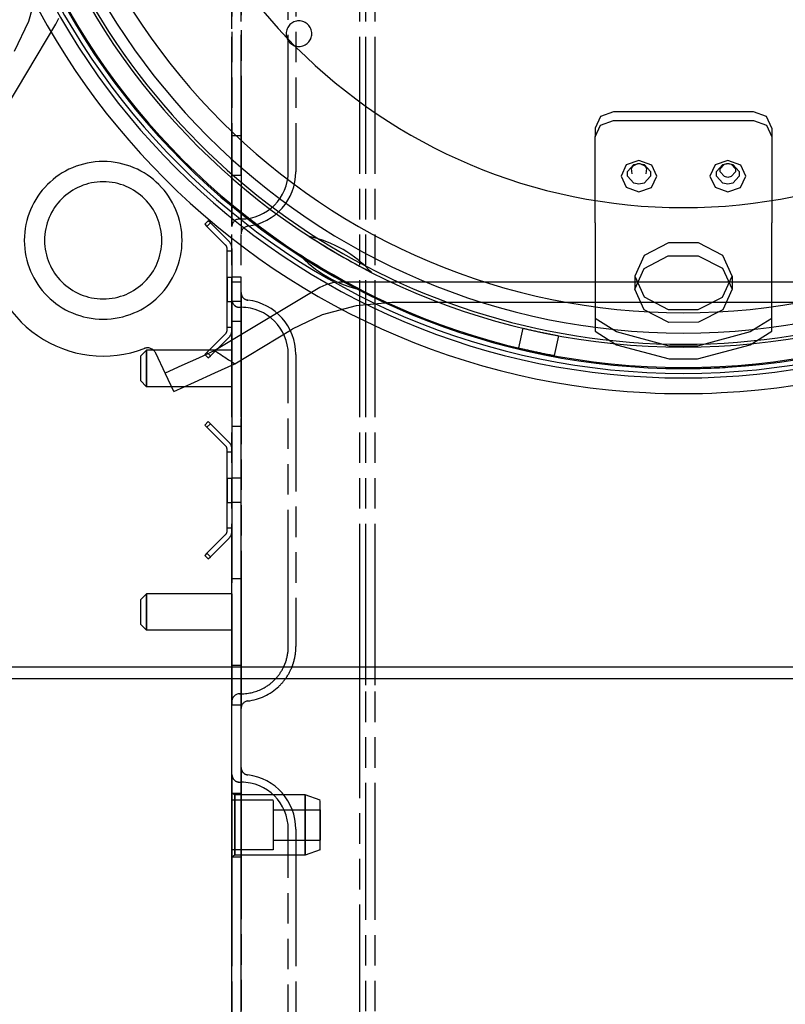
# Model space of a CAD drawing. Extents: x -156717 to 425753, y -51191 to 363295.
# Tile 206 of 256: x 135342 to 135467, y 109137 to 109299. Entities that reach past the tile are written whole.
import ezdxf

# ---------------------------------------------------------------- set-up
doc = ezdxf.new("R2010")
doc.units = 0
doc.header["$LTSCALE"] = 50
doc.linetypes.add('HIDDEN', pattern=[9.525, 6.35, -3.175])
doc.linetypes.add('PHANTOM', pattern=[0.8, 0.45, -0.05, 0.1, -0.05, 0.1, -0.05])
doc.layers.get('0').update_dxf_attribs({"linetype": 'CONTINUOUS'})
doc.layers.add('DEFAULT_2', color=8, linetype='HIDDEN')
doc.layers.add('DEFAULT_3', color=7, linetype='PHANTOM')

msp = doc.modelspace()

# ---------------------------------------------------------------- linework, layer by layer
at = {"color": 3, "linetype": 'Continuous'}
for p, q in [((135182.11356, 109192.8915), (137184.40543, 109192.8915)), ((137184.40543, 109190.89121), (135182.11356, 109190.89121))]:
    msp.add_line(p, q, dxfattribs=at)
at = {"layer": 'DEFAULT_2', "color": 8, "linetype": 'HIDDEN'}
for p, q in [((135344.76188, 109304.44284), (135343.24936, 109298.88792)), ((135347.73505, 109298.49535), (135348.20263, 109299.47783)), ((135337.38919, 109281.27695), (135347.73505, 109298.49535)), ((135343.24936, 109298.88792), (135340.89332, 109293.97996)), ((135437.14546, 109283.27898), (135436.26661, 109281.40574)), ((135439.26704, 109284.05497), (135437.14546, 109283.27898)), ((135462.2704, 109284.05497), (135439.26704, 109284.05497)), ((135464.39198, 109283.27898), (135462.2704, 109284.05497)), ((135465.27083, 109281.40574), (135464.39198, 109283.27898)), ((135436.26661, 109279.98773), (135437.14546, 109281.86097)), ((135436.26661, 109281.40574), (135436.26661, 109279.98773)), ((135437.14546, 109281.86097), (135439.26704, 109282.63695)), ((135439.26704, 109282.63695), (135462.2704, 109282.63695)), ((135462.2704, 109282.63695), (135464.39198, 109281.86097)), ((135464.39198, 109281.86097), (135465.27083, 109279.98773)), ((135465.27083, 109281.40574), (135465.27083, 109279.98773)), ((135436.26661, 109265.81708), (135436.26661, 109279.98773)), ((135465.27083, 109279.98773), (135465.27083, 109265.81708)), ((135441.3858, 109275.33463), (135440.52405, 109273.50728)), ((135443.46766, 109276.09625), (135441.3858, 109275.33463)), ((135441.59382, 109274.24099), (135442.63372, 109275.39235)), ((135442.25002, 109274.78285), (135442.51436, 109275.1891)), ((135442.51436, 109275.1891), (135443.302, 109275.55571)), ((135442.63372, 109275.39235), (135443.21898, 109275.54614)), ((135443.21898, 109275.54614), (135443.46766, 109275.56041)), ((135443.30209, 109275.55572), (135443.21898, 109275.54614)), ((135443.302, 109275.55571), (135443.46766, 109275.56522)), ((135445.5622, 109275.32334), (135443.46766, 109276.09625)), ((135443.46766, 109275.56522), (135443.63331, 109275.55571)), ((135443.46766, 109275.56041), (135443.71634, 109275.54614)), ((135443.63322, 109275.55572), (135443.71634, 109275.54614)), ((135443.63331, 109275.55571), (135444.42095, 109275.1891)), ((135443.71634, 109275.54614), (135444.30159, 109275.39235)), ((135444.30159, 109275.39235), (135445.3415, 109274.24099)), ((135444.42095, 109275.1891), (135444.68529, 109274.78286)), ((135446.41126, 109273.48695), (135445.5622, 109275.32334)), ((135455.98793, 109275.33463), (135455.12618, 109273.50728)), ((135458.06978, 109276.09625), (135455.98793, 109275.33463)), ((135456.19594, 109274.24099), (135457.23585, 109275.39235)), ((135456.8222, 109274.68676), (135457.51456, 109275.45332)), ((135457.23585, 109275.39235), (135457.8211, 109275.54614)), ((135457.51456, 109275.45332), (135457.90422, 109275.55572)), ((135457.8211, 109275.54614), (135458.06978, 109275.56041)), ((135457.90422, 109275.55572), (135457.8211, 109275.54614)), ((135457.90422, 109275.55572), (135458.06978, 109275.56522)), ((135460.16433, 109275.32334), (135458.06978, 109276.09625)), ((135458.06978, 109275.56522), (135458.23535, 109275.55572)), ((135458.06978, 109275.56041), (135458.31846, 109275.54614)), ((135458.23535, 109275.55572), (135458.31846, 109275.54614)), ((135458.23535, 109275.55572), (135458.62501, 109275.45332)), ((135458.31846, 109275.54614), (135458.90372, 109275.39235)), ((135458.62501, 109275.45332), (135459.31737, 109274.68676)), ((135458.90372, 109275.39235), (135459.94362, 109274.24099)), ((135461.01339, 109273.48695), (135460.16433, 109275.32334)), ((135440.52405, 109273.50728), (135441.37311, 109271.67089)), ((135441.59382, 109273.48573), (135441.59382, 109274.24099)), ((135442.63372, 109272.33437), (135441.59382, 109273.48573)), ((135442.35151, 109273.88267), (135442.25002, 109274.78285)), ((135445.3415, 109273.48573), (135444.30159, 109272.33437)), ((135444.68529, 109274.78286), (135444.5838, 109273.88267)), ((135445.3415, 109274.24099), (135445.3415, 109273.48573)), ((135445.54951, 109271.6596), (135446.41126, 109273.48695)), ((135455.12618, 109273.50728), (135455.97524, 109271.67089)), ((135456.19594, 109273.48573), (135456.19594, 109274.24099)), ((135457.23585, 109272.33437), (135456.19594, 109273.48573)), ((135456.8222, 109274.18391), (135456.8222, 109274.68676)), ((135457.51456, 109273.41735), (135456.8222, 109274.18391)), ((135458.06978, 109273.30545), (135457.51456, 109273.41735)), ((135458.62501, 109273.41735), (135458.06978, 109273.30545)), ((135459.31737, 109274.18391), (135458.62501, 109273.41735)), ((135459.94362, 109273.48573), (135458.90372, 109272.33437)), ((135459.31737, 109274.68676), (135459.31737, 109274.18391)), ((135459.94362, 109274.24099), (135459.94362, 109273.48573)), ((135460.15164, 109271.6596), (135461.01339, 109273.48695)), ((135441.37311, 109271.67089), (135443.46766, 109270.89797)), ((135443.46766, 109272.1663), (135442.63372, 109272.33437)), ((135444.30159, 109272.33437), (135443.46766, 109272.1663)), ((135443.46766, 109270.89797), (135445.54951, 109271.6596)), ((135455.97524, 109271.67089), (135458.06978, 109270.89797)), ((135458.06978, 109272.1663), (135457.23585, 109272.33437)), ((135458.90372, 109272.33437), (135458.06978, 109272.1663)), ((135458.06978, 109270.89797), (135460.15164, 109271.6596)), ((135436.26661, 109265.81708), (135436.26661, 109263.48848)), ((135465.27083, 109263.48848), (135465.27083, 109265.81708)), ((135436.26661, 109263.48848), (135436.26661, 109250.11737)), ((135465.27083, 109250.11737), (135465.27083, 109263.48848)), ((135448.31503, 109262.52984), (135444.31892, 109260.45757)), ((135453.22241, 109262.52984), (135448.31503, 109262.52984)), ((135457.21852, 109260.45757), (135453.22241, 109262.52984)), ((135444.31892, 109260.45757), (135442.76755, 109257.05167)), ((135444.31101, 109258.35163), (135448.27057, 109260.42126)), ((135448.27057, 109260.42126), (135453.20538, 109260.43559)), ((135453.20538, 109260.43559), (135457.20462, 109258.37296)), ((135458.76989, 109257.05167), (135457.21852, 109260.45757)), ((135442.76755, 109254.95349), (135444.31101, 109258.35163)), ((135442.76755, 109257.05167), (135442.76755, 109254.95349)), ((135442.76755, 109257.05167), (135442.76755, 109254.95349)), ((135442.76755, 109257.05167), (135444.31101, 109253.65353)), ((135457.20462, 109258.37296), (135458.76989, 109254.95349)), ((135457.20462, 109253.63219), (135458.76989, 109257.05167)), ((135458.76989, 109257.05167), (135458.76989, 109254.95349)), ((135458.76989, 109257.05167), (135458.76989, 109254.95349)), ((135392.03065, 109255.6494), (135391.04847, 109255.18193)), ((135393.14166, 109255.95187), (135392.03065, 109255.6494)), ((135394.31863, 109256.05944), (135393.14166, 109255.95187)), ((135507.21881, 109256.05944), (135394.31863, 109256.05944)), ((135391.04847, 109255.18193), (135373.83007, 109244.83607)), ((135444.34563, 109251.52158), (135442.76755, 109254.95349)), ((135458.76989, 109254.95349), (135457.22603, 109251.55496)), ((135397.01537, 109252.2135), (135391.4597, 109250.70468)), ((135402.88385, 109252.72774), (135397.01537, 109252.2135)), ((135498.65359, 109252.72774), (135402.88385, 109252.72774)), ((135444.31101, 109253.65353), (135448.27057, 109251.5839)), ((135453.20538, 109251.56956), (135457.20462, 109253.63219)), ((135391.4597, 109250.70468), (135386.53308, 109248.3402)), ((135448.36604, 109249.46364), (135444.34563, 109251.52158)), ((135448.27057, 109251.5839), (135453.20538, 109251.56956)), ((135457.22603, 109251.55496), (135453.25298, 109249.48245)), ((135436.26661, 109250.11737), (135436.26661, 109248.01919)), ((135439.79634, 109247.89951), (135436.26661, 109250.11737)), ((135453.25298, 109249.48245), (135448.36604, 109249.46364)), ((135465.27083, 109250.11737), (135461.7411, 109247.89951)), ((135465.27083, 109248.01919), (135465.27083, 109250.11737)), ((135377.11005, 109242.67827), (135386.53308, 109248.3402)), ((135424.38732, 109248.53216), (135423.69567, 109245.27821)), ((135436.26661, 109248.01919), (135439.79634, 109245.80133)), ((135448.44876, 109245.56827), (135439.79634, 109247.89951)), ((135461.7411, 109247.89951), (135453.08868, 109245.56827)), ((135461.7411, 109245.80133), (135465.27083, 109248.01919)), ((135430.25706, 109247.28451), (135429.56541, 109244.03055)), ((135439.79634, 109245.80133), (135448.44876, 109243.47009)), ((135453.08868, 109243.47009), (135461.7411, 109245.80133)), ((135365.73861, 109241.0053), (135364.14654, 109244.41951)), ((135373.83007, 109244.83605), (135371.14934, 109243.61537)), ((135453.08868, 109245.56827), (135448.44876, 109245.56827)), ((135371.14934, 109243.61537), (135368.43256, 109242.38053)), ((135373.82223, 109241.17406), (135377.11007, 109242.67828)), ((135448.44876, 109243.47009), (135453.08868, 109243.47009)), ((135368.43256, 109242.38053), (135365.67975, 109241.13153)), ((135367.09085, 109238.10543), (135365.73861, 109241.0053)), ((135370.48249, 109239.64979), (135373.82223, 109241.17406)), ((135367.09085, 109238.10543), (135370.48249, 109239.64979))]:
    msp.add_line(p, q, dxfattribs=at)
for centre, radius, start, end in [((135450.76872, 109358.2156), 112.33474, 128.7987166, 270.0017657), ((135450.76872, 109358.2156), 112.33474, 270.0000139, 51.2012836), ((135450.76872, 109358.2156), 120.44256, 180, 0), ((135450.76872, 109358.2156), 120.44256, 180, 0), ((135450.76872, 109358.2156), 117.86718, 180, 0), ((135450.76872, 109358.2156), 117.11707, 180, 0), ((135450.76872, 109358.2156), 117.11707, 180, 0), ((135450.76872, 109358.2156), 116.33446, 180, 270.0017752), ((135450.76872, 109358.2156), 116.13693, 180, 0), ((135450.76872, 109358.2156), 112.81144, 180, 0), ((135450.76872, 109358.2156), 110.49111, 180, 0), ((135450.76872, 109358.2156), 110.49111, 180, 0), ((135450.76872, 109358.2156), 107.16562, 180, 0), ((135450.76872, 109358.2156), 107.16562, 180, 0), ((135450.76872, 109358.2156), 89.8881, 180, 0), ((135450.76872, 109358.2156), 116.33446, 273.6000064, 0), ((135355.50483, 109262.95171), 12.95189, 0, 180), ((135355.50483, 109262.95171), 9.6264, 0, 180), ((135384.88443, 109244.10067), 20.00292, 42.8327656, 77.1672344), ((135450.76872, 109358.2156), 112.81144, 237, 243), ((135355.50483, 109262.95171), 19.00277, 180, 290.8038759), ((135355.50483, 109262.95171), 12.95189, 180, 0), ((135355.50483, 109262.95171), 9.6264, 180, 0), ((135450.76872, 109358.2156), 116.13693, 237, 243), ((135402.30838, 109274.27984), 20.00292, 222.310254, 257.689746), ((135450.76872, 109358.2156), 112.81144, 256.475929, 258), ((135450.76872, 109358.2156), 112.81144, 258, 259.5240709), ((135362.78688, 109243.78549), 1.50022, 106.6931305, 110.8038759), ((135362.78688, 109243.78549), 1.50022, 25, 106.6931305), ((135450.76872, 109358.2156), 137.01997, 235.839428, 237.4812128), ((135450.76872, 109358.2156), 116.13693, 256.5195793, 258), ((135450.76872, 109358.2156), 116.13693, 258, 259.4804207), ((135450.76872, 109358.2156), 116.33446, 270.0017752, 273.6000064)]:
    msp.add_arc(centre, radius, start, end, dxfattribs=at)
at = {"layer": 'DEFAULT_3', "color": 8, "linetype": 'PHANTOM'}
for p, q in [((135398.64512, 109193.89165), (135398.64512, 109752.47406)), ((135400.14534, 109193.89165), (135400.14534, 109752.47406)), ((135376.64191, 109193.89165), (135376.64191, 109735.47158)), ((135376.64191, 109193.89165), (135376.64191, 109735.47158)), ((135378.14213, 109193.89165), (135378.14213, 109735.47158)), ((135378.14213, 109193.89165), (135378.14213, 109735.47158)), ((135397.64498, 109193.89165), (135397.64498, 109732.47114)), ((135376.64191, 109265.21103), (135376.64191, 109331.21265)), ((135378.14213, 109329.96247), (135378.14213, 109266.46121)), ((135376.64191, 109322.21534), (135376.64191, 109274.20834)), ((135378.14213, 109274.20834), (135378.14213, 109322.21534)), ((135385.88926, 109274.20834), (135385.88926, 109322.21534)), ((135385.88926, 109274.20834), (135385.88926, 109322.21534)), ((135387.13945, 109322.21534), (135387.13945, 109274.20834)), ((135376.64191, 109280.15521), (135376.64191, 109273.65426)), ((135376.64191, 109280.15521), (135378.14213, 109280.15521)), ((135376.64191, 109280.15521), (135378.14213, 109280.15521)), ((135378.14213, 109273.65426), (135378.14213, 109280.15521)), ((135376.64191, 109274.20834), (135376.64191, 109267.84628)), ((135376.64191, 109273.65426), (135378.14213, 109273.65426)), ((135376.64191, 109273.65426), (135378.14213, 109273.65426)), ((135378.14213, 109274.20834), (135378.14213, 109264.0374)), ((135376.64191, 109267.84628), (135376.64191, 109265.21103)), ((135372.75226, 109266.17363), (135372.18649, 109265.60786)), ((135372.18649, 109265.60786), (135372.5401, 109265.25426)), ((135372.5401, 109265.25426), (135373.10587, 109265.82003)), ((135373.10587, 109265.82003), (135372.5401, 109265.25426)), ((135375.60745, 109262.18691), (135372.5401, 109265.25426)), ((135373.10587, 109265.82003), (135372.75226, 109266.17363)), ((135373.10587, 109265.82003), (135376.17322, 109262.75267)), ((135377.8921, 109266.46121), (135378.14213, 109266.46121)), ((135378.14213, 109266.46121), (135377.8921, 109266.46121)), ((135378.14213, 109266.46121), (135378.14213, 109264.0374)), ((135375.8418, 109261.15244), (135375.8418, 109261.62114)), ((135375.8418, 109248.65062), (135375.8418, 109261.15244)), ((135376.64191, 109261.15244), (135375.8418, 109261.15244)), ((135376.64191, 109261.15244), (135375.8418, 109261.15244)), ((135376.64191, 109261.62114), (135376.64191, 109261.15244)), ((135376.64191, 109261.15244), (135376.64191, 109248.65062)), ((135375.8418, 109256.90182), (135375.8418, 109252.90124)), ((135375.8418, 109256.90182), (135376.64191, 109256.90182)), ((135375.8418, 109256.90182), (135376.64191, 109256.90182)), ((135376.64191, 109252.90124), (135376.64191, 109256.90182)), ((135378.14213, 109256.90182), (135376.64191, 109256.90182)), ((135378.14213, 109256.90182), (135376.64191, 109256.90182)), ((135376.64191, 109256.90182), (135376.64191, 109252.90124)), ((135376.64191, 109256.15171), (135376.64191, 109249.65076)), ((135376.64191, 109256.15171), (135378.14213, 109256.15171)), ((135376.64191, 109256.15171), (135378.14213, 109256.15171)), ((135378.14213, 109252.90124), (135378.14213, 109256.90182)), ((135378.14213, 109249.65076), (135378.14213, 109256.15171)), ((135378.14213, 109254.37492), (135378.14213, 109251.9511)), ((135378.14213, 109254.37492), (135378.14213, 109244.20397)), ((135375.8418, 109252.90124), (135376.64191, 109252.90124)), ((135376.64191, 109193.89165), (135376.64191, 109253.20128)), ((135376.64191, 109253.20128), (135376.64191, 109250.56603)), ((135378.14213, 109252.90124), (135376.64191, 109252.90124)), ((135378.14213, 109252.90124), (135376.64191, 109252.90124)), ((135376.64191, 109250.56603), (135376.64191, 109244.20397)), ((135377.8921, 109251.9511), (135378.14213, 109251.9511)), ((135378.14213, 109251.9511), (135378.14213, 109193.89165)), ((135376.64191, 109249.65076), (135378.14213, 109249.65076)), ((135376.64191, 109249.65076), (135378.14213, 109249.65076)), ((135372.5401, 109244.5488), (135375.60745, 109247.61615)), ((135375.8418, 109248.18192), (135375.8418, 109248.65062)), ((135376.64191, 109248.65062), (135375.8418, 109248.65062)), ((135376.64191, 109248.65062), (135375.8418, 109248.65062)), ((135376.64191, 109248.18192), (135376.64191, 109248.65062)), ((135376.17322, 109247.05038), (135373.10587, 109243.98303)), ((135361.63973, 109243.89993), (135362.63987, 109244.90007)), ((135361.63973, 109243.89993), (135362.63987, 109244.90007)), ((135376.64191, 109244.90007), (135362.63987, 109244.90007)), ((135376.64191, 109244.90007), (135362.63987, 109244.90007)), ((135362.63987, 109243.39985), (135362.63987, 109244.90007)), ((135362.63987, 109244.90007), (135362.63987, 109243.39985)), ((135372.5401, 109244.5488), (135372.18649, 109244.1952)), ((135372.18649, 109244.1952), (135372.75226, 109243.62943)), ((135373.10587, 109243.98303), (135372.5401, 109244.5488)), ((135372.5401, 109244.5488), (135373.10587, 109243.98303)), ((135376.64191, 109244.90007), (135376.64191, 109238.8992)), ((135376.64191, 109244.20397), (135376.64191, 109196.19697)), ((135378.14213, 109196.19697), (135378.14213, 109244.20397)), ((135385.88926, 109196.19697), (135385.88926, 109244.20397)), ((135385.88926, 109196.19697), (135385.88926, 109244.20397)), ((135387.13945, 109244.20397), (135387.13945, 109196.19697)), ((135361.63973, 109243.89993), (135361.63973, 109239.89934)), ((135362.63987, 109240.39941), (135362.63987, 109243.39985)), ((135362.63987, 109243.39985), (135362.63987, 109240.39941)), ((135372.75226, 109243.62943), (135373.10587, 109243.98303)), ((135361.63973, 109239.89934), (135362.63987, 109238.8992)), ((135362.63987, 109238.8992), (135362.63987, 109240.39941)), ((135362.63987, 109240.39941), (135362.63987, 109238.8992)), ((135376.64191, 109238.8992), (135362.63987, 109238.8992)), ((135372.75226, 109233.16882), (135372.18649, 109232.60305)), ((135372.5401, 109232.24945), (135373.10587, 109232.81521)), ((135373.10587, 109232.81521), (135372.5401, 109232.24945)), ((135373.10587, 109232.81521), (135372.75226, 109233.16882)), ((135373.10587, 109232.81521), (135376.17322, 109229.74786)), ((135372.18649, 109232.60305), (135372.5401, 109232.24945)), ((135375.60745, 109229.18209), (135372.5401, 109232.24945)), ((135376.64191, 109232.39825), (135376.64191, 109207.3946)), ((135376.64191, 109232.39825), (135378.14213, 109232.39825)), ((135376.64191, 109232.39825), (135378.14213, 109232.39825)), ((135378.14213, 109207.3946), (135378.14213, 109232.39825)), ((135375.8418, 109228.14763), (135375.8418, 109228.61633)), ((135375.8418, 109215.64581), (135375.8418, 109228.14763)), ((135376.64191, 109228.14763), (135375.8418, 109228.14763)), ((135376.64191, 109228.14763), (135375.8418, 109228.14763)), ((135376.64191, 109228.61633), (135376.64191, 109228.14763)), ((135376.64191, 109228.14763), (135376.64191, 109215.64581)), ((135375.8418, 109223.89701), (135375.8418, 109219.89643)), ((135375.8418, 109223.89701), (135376.64191, 109223.89701)), ((135375.8418, 109223.89701), (135376.64191, 109223.89701)), ((135376.64191, 109219.89643), (135376.64191, 109223.89701)), ((135378.14213, 109223.89701), (135376.64191, 109223.89701)), ((135378.14213, 109223.89701), (135376.64191, 109223.89701)), ((135376.64191, 109223.89701), (135376.64191, 109219.89643)), ((135378.14213, 109219.89643), (135378.14213, 109223.89701)), ((135375.8418, 109219.89643), (135376.64191, 109219.89643)), ((135378.14213, 109219.89643), (135376.64191, 109219.89643)), ((135378.14213, 109219.89643), (135376.64191, 109219.89643)), ((135375.8418, 109215.17711), (135375.8418, 109215.64581)), ((135376.64191, 109215.64581), (135375.8418, 109215.64581)), ((135376.64191, 109215.64581), (135375.8418, 109215.64581)), ((135376.64191, 109215.17711), (135376.64191, 109215.64581)), ((135372.5401, 109211.54399), (135375.60745, 109214.61134)), ((135376.17322, 109214.04557), (135373.10587, 109210.97822)), ((135372.5401, 109211.54399), (135372.18649, 109211.19038)), ((135372.18649, 109211.19038), (135372.75226, 109210.62462)), ((135373.10587, 109210.97822), (135372.5401, 109211.54399)), ((135372.5401, 109211.54399), (135373.10587, 109210.97822)), ((135372.75226, 109210.62462), (135373.10587, 109210.97822)), ((135376.64191, 109207.3946), (135378.14213, 109207.3946)), ((135376.64191, 109207.3946), (135378.14213, 109207.3946)), ((135361.63973, 109203.89409), (135362.63987, 109204.89424)), ((135361.63973, 109203.89409), (135362.63987, 109204.89424)), ((135361.63973, 109203.89409), (135361.63973, 109199.89351)), ((135376.64191, 109204.89424), (135362.63987, 109204.89424)), ((135376.64191, 109204.89424), (135362.63987, 109204.89424)), ((135362.63987, 109204.89424), (135362.63987, 109203.39402)), ((135362.63987, 109203.39402), (135362.63987, 109204.89424)), ((135376.64191, 109204.89424), (135376.64191, 109198.89336)), ((135362.63987, 109203.39402), (135362.63987, 109200.39358)), ((135362.63987, 109200.39358), (135362.63987, 109203.39402)), ((135362.63987, 109200.39358), (135362.63987, 109198.89336)), ((135362.63987, 109198.89336), (135362.63987, 109200.39358)), ((135361.63973, 109199.89351), (135362.63987, 109198.89336)), ((135361.63973, 109199.89351), (135362.63987, 109198.89336)), ((135376.64191, 109198.89336), (135362.63987, 109198.89336)), ((135376.64191, 109196.19697), (135376.64191, 109193.89165)), ((135378.14213, 109196.19697), (135378.14213, 109193.89165)), ((135376.64191, 109192.8915), (135376.64191, 109193.89165)), ((135376.64191, 109193.89165), (135376.64191, 109192.8915)), ((135376.64191, 109192.8915), (135376.64191, 109193.89165)), ((135376.64191, 109192.8915), (135376.64191, 109193.89165)), ((135376.64191, 109193.14253), (135376.64191, 109192.8915)), ((135376.64191, 109193.14253), (135378.14213, 109193.14253)), ((135376.64191, 109193.14253), (135378.14213, 109193.14253)), ((135376.64191, 109192.8915), (135376.64191, 109191.52225)), ((135376.64191, 109190.89121), (135376.64191, 109192.8915)), ((135376.64191, 109192.8915), (135376.64191, 109190.89121)), ((135376.64191, 109190.89121), (135376.64191, 109192.8915)), ((135376.64191, 109190.89121), (135376.64191, 109192.8915)), ((135378.14213, 109193.89165), (135378.14213, 109192.8915)), ((135378.14213, 109193.89165), (135378.14213, 109192.8915)), ((135378.14213, 109192.8915), (135378.14213, 109193.89165)), ((135378.14213, 109192.8915), (135378.14213, 109193.89165)), ((135378.14213, 109192.8915), (135378.14213, 109193.14253)), ((135378.14213, 109192.8915), (135378.14213, 109190.89121)), ((135378.14213, 109192.8915), (135378.14213, 109190.89121)), ((135378.14213, 109190.89121), (135378.14213, 109192.8915)), ((135378.14213, 109190.89121), (135378.14213, 109192.8915)), ((135378.14213, 109191.50026), (135378.14213, 109192.8915)), ((135397.64498, 109192.8915), (135397.64498, 109193.89165)), ((135397.64498, 109190.89121), (135397.64498, 109192.8915)), ((135398.64512, 109192.8915), (135398.64512, 109193.89165)), ((135398.64512, 109190.89121), (135398.64512, 109192.8915)), ((135400.14534, 109192.8915), (135400.14534, 109193.89165)), ((135376.64191, 109191.52225), (135376.64191, 109190.89121)), ((135376.64191, 109190.89121), (135376.64191, 109189.89106)), ((135376.64191, 109189.89106), (135376.64191, 109190.89121)), ((135376.64191, 109190.89121), (135376.64191, 109189.89106)), ((135376.64191, 109189.89106), (135376.64191, 109190.89121)), ((135376.64191, 109189.89106), (135376.64191, 109190.89121)), ((135378.14213, 109190.89121), (135378.14213, 109191.50026)), ((135378.14213, 109190.89121), (135378.14213, 109189.89106)), ((135378.14213, 109190.89121), (135378.14213, 109189.89106)), ((135378.14213, 109189.89106), (135378.14213, 109190.89121)), ((135378.14213, 109189.89106), (135378.14213, 109190.89121)), ((135378.14213, 109189.89106), (135378.14213, 109190.89121)), ((135397.64498, 109189.89106), (135397.64498, 109190.89121)), ((135398.64512, 109189.89106), (135398.64512, 109190.89121)), ((135400.14534, 109189.89106), (135400.14534, 109190.89121)), ((135376.64191, 109189.89106), (135376.64191, 109186.64158)), ((135376.64191, 109187.19966), (135376.64191, 109189.89106)), ((135376.64191, 109189.89106), (135376.64191, 109189.83491)), ((135376.64191, 108648.31311), (135376.64191, 109189.89106)), ((135376.64191, 108648.31311), (135376.64191, 109189.89106)), ((135376.64191, 109189.83491), (135376.64191, 109187.19966)), ((135378.14213, 109189.89106), (135378.14213, 109186.02602)), ((135378.14213, 109189.89106), (135378.14213, 109188.44984)), ((135378.14213, 108648.31311), (135378.14213, 109189.89106)), ((135378.14213, 108648.31311), (135378.14213, 109189.89106)), ((135378.14213, 109186.64158), (135378.14213, 109189.89106)), ((135397.64498, 108651.31354), (135397.64498, 109189.89106)), ((135398.64512, 108631.31063), (135398.64512, 109189.89106)), ((135400.14534, 108631.31063), (135400.14534, 109189.89106)), ((135377.8921, 109188.44984), (135378.14213, 109188.44984)), ((135378.14213, 109188.44984), (135377.8921, 109188.44984)), ((135378.14213, 109188.44984), (135378.14213, 109186.02602)), ((135376.64191, 109186.64158), (135378.14213, 109186.64158)), ((135376.64191, 109186.64158), (135378.14213, 109186.64158)), ((135378.14213, 109176.36355), (135378.14213, 109166.1926)), ((135378.14213, 109176.36355), (135378.14213, 109173.93973)), ((135376.64191, 109109.18829), (135376.64191, 109175.18991)), ((135376.64191, 109175.18991), (135376.64191, 109172.55466)), ((135377.8921, 109173.93973), (135378.14213, 109173.93973)), ((135378.14213, 109173.93973), (135378.14213, 109110.43847)), ((135376.64191, 109172.55466), (135376.64191, 109166.1926)), ((135376.64191, 109172.09646), (135376.64191, 109161.68094)), ((135376.64191, 109172.09646), (135376.64191, 109161.68094)), ((135376.64191, 109172.09646), (135378.14213, 109172.09646)), ((135376.64191, 109172.09646), (135378.14213, 109172.09646)), ((135376.64191, 109172.09646), (135378.14213, 109172.09646)), ((135376.64191, 109172.09646), (135378.14213, 109172.09646)), ((135377.14199, 109171.84632), (135376.64191, 109172.09636)), ((135377.14199, 109171.84632), (135376.64191, 109172.09636)), ((135376.64191, 109172.09225), (135376.64191, 109166.87941)), ((135376.64191, 109172.09045), (135376.64191, 109166.87941)), ((135388.64366, 109171.84632), (135377.14199, 109171.84632)), ((135388.64366, 109171.84632), (135377.14199, 109171.84632)), ((135377.14199, 109171.72005), (135377.14199, 109171.84632)), ((135377.14199, 109171.72005), (135377.14199, 109171.84632)), ((135377.14199, 109171.84632), (135377.14199, 109171.72398)), ((135377.14199, 109171.84632), (135377.14199, 109171.72398)), ((135377.14199, 109171.72398), (135377.14199, 109169.0477)), ((135377.14199, 109171.72398), (135377.14199, 109169.0477)), ((135377.14199, 109169.03176), (135377.14199, 109171.72005)), ((135377.14199, 109169.03176), (135377.14199, 109171.72005)), ((135378.14213, 109161.68094), (135378.14213, 109172.09646)), ((135378.14213, 109161.68094), (135378.14213, 109172.09646)), ((135391.14403, 109170.94577), (135388.64366, 109171.84632)), ((135391.14403, 109170.94577), (135388.64366, 109171.84632)), ((135388.64366, 109171.72398), (135388.64366, 109171.84632)), ((135388.64366, 109171.72398), (135388.64366, 109171.84632)), ((135388.64366, 109171.84632), (135388.64366, 109171.72005)), ((135388.64366, 109171.84632), (135388.64366, 109171.72005)), ((135388.64366, 109169.0477), (135388.64366, 109171.72398)), ((135388.64366, 109169.0477), (135388.64366, 109171.72398)), ((135388.64366, 109171.72005), (135388.64366, 109169.03176)), ((135388.64366, 109171.72005), (135388.64366, 109169.03176)), ((135383.41517, 109170.94577), (135376.64191, 109170.94577)), ((135383.41517, 109170.94577), (135376.64191, 109170.94577)), ((135376.64191, 109170.94119), (135376.64191, 109166.89594)), ((135376.64191, 109170.94119), (135376.64191, 109166.89594)), ((135383.41517, 109170.94257), (135383.41517, 109166.88146)), ((135383.41517, 109170.94257), (135383.41517, 109166.88146)), ((135391.14403, 109166.88146), (135391.14403, 109170.94119)), ((135391.14403, 109166.88146), (135391.14403, 109170.93998)), ((135377.14199, 109169.0477), (135377.14199, 109166.89755)), ((135377.14199, 109169.0477), (135377.14199, 109166.89755)), ((135377.14199, 109166.87985), (135377.14199, 109169.03176)), ((135377.14199, 109166.87985), (135377.14199, 109169.03176)), ((135383.41517, 109169.38906), (135383.41517, 109169.38887)), ((135383.41517, 109169.38906), (135383.41517, 109169.38887)), ((135383.41517, 109169.38906), (135391.1663, 109169.38906)), ((135383.41517, 109169.38906), (135391.1663, 109169.38906)), ((135383.41517, 109169.38906), (135391.1663, 109169.38906)), ((135383.41517, 109169.38906), (135391.1663, 109169.38906)), ((135383.41517, 109169.38887), (135383.41517, 109164.38834)), ((135383.41517, 109169.38887), (135383.41517, 109164.38834)), ((135388.64366, 109166.89755), (135388.64366, 109169.0477)), ((135388.64366, 109166.89755), (135388.64366, 109169.0477)), ((135388.64366, 109169.03176), (135388.64366, 109166.87985)), ((135388.64366, 109169.03176), (135388.64366, 109166.87985)), ((135391.1663, 109169.38887), (135391.1663, 109169.38906)), ((135391.1663, 109169.38887), (135391.1663, 109169.38906)), ((135391.1663, 109164.38834), (135391.1663, 109169.38887)), ((135391.1663, 109164.38834), (135391.1663, 109169.38887)), ((135376.64191, 109166.89594), (135376.64191, 109162.83621)), ((135376.64191, 109166.89594), (135376.64191, 109162.83535)), ((135376.64191, 109166.87941), (135376.64191, 109161.68695)), ((135376.64191, 109166.87941), (135376.64191, 109161.68515)), ((135377.14199, 109166.89755), (135377.14199, 109164.74564)), ((135377.14199, 109166.89755), (135377.14199, 109164.74564)), ((135377.14199, 109164.7297), (135377.14199, 109166.87985)), ((135377.14199, 109164.7297), (135377.14199, 109166.87985)), ((135383.41517, 109166.88146), (135383.41517, 109162.83536)), ((135383.41517, 109166.88146), (135383.41517, 109162.83743)), ((135388.64366, 109164.74564), (135388.64366, 109166.89755)), ((135388.64366, 109164.74564), (135388.64366, 109166.89755)), ((135388.64366, 109166.87985), (135388.64366, 109164.7297)), ((135388.64366, 109166.87985), (135388.64366, 109164.7297)), ((135391.14403, 109162.83742), (135391.14403, 109166.88146)), ((135391.14403, 109162.83535), (135391.14403, 109166.88146)), ((135376.64191, 109166.1926), (135376.64191, 109118.1856)), ((135378.14213, 109118.1856), (135378.14213, 109166.1926)), ((135385.88926, 109118.1856), (135385.88926, 109166.1926)), ((135385.88926, 109118.1856), (135385.88926, 109166.1926)), ((135387.13945, 109166.1926), (135387.13945, 109118.1856)), ((135377.14199, 109164.74564), (135377.14199, 109162.05735)), ((135377.14199, 109164.74564), (135377.14199, 109162.05735)), ((135377.14199, 109162.05341), (135377.14199, 109164.7297)), ((135377.14199, 109162.05341), (135377.14199, 109164.7297)), ((135383.41517, 109164.38833), (135391.1663, 109164.38833)), ((135383.41517, 109164.38833), (135391.1663, 109164.38833)), ((135383.41517, 109164.38833), (135391.1663, 109164.38833)), ((135383.41517, 109164.38833), (135391.1663, 109164.38833)), ((135388.64366, 109162.05735), (135388.64366, 109164.74564)), ((135388.64366, 109162.05735), (135388.64366, 109164.74564)), ((135388.64366, 109164.7297), (135388.64366, 109162.05341)), ((135388.64366, 109164.7297), (135388.64366, 109162.05341)), ((135383.41517, 109162.83163), (135376.64191, 109162.83163)), ((135383.41517, 109162.83163), (135376.64191, 109162.83163)), ((135377.14199, 109161.93108), (135376.64191, 109161.68104)), ((135377.14199, 109161.93108), (135376.64191, 109161.68104)), ((135376.64191, 109161.68094), (135378.14213, 109161.68094)), ((135376.64191, 109161.68094), (135378.14213, 109161.68094)), ((135376.64191, 109161.68094), (135378.14213, 109161.68094)), ((135377.14199, 109162.05735), (135377.14199, 109161.93108)), ((135377.14199, 109162.05735), (135377.14199, 109161.93108)), ((135377.14199, 109161.93108), (135377.14199, 109162.05341)), ((135377.14199, 109161.93108), (135377.14199, 109162.05341)), ((135388.64366, 109161.93108), (135377.14199, 109161.93108)), ((135388.64366, 109161.93108), (135377.14199, 109161.93108)), ((135391.14403, 109162.83163), (135388.64366, 109161.93108)), ((135391.14403, 109162.83163), (135388.64366, 109161.93108)), ((135388.64366, 109161.93108), (135388.64366, 109162.05735)), ((135388.64366, 109161.93108), (135388.64366, 109162.05735)), ((135388.64366, 109162.05341), (135388.64366, 109161.93108)), ((135388.64366, 109162.05341), (135388.64366, 109161.93108))]:
    msp.add_line(p, q, dxfattribs=at)
at = {"layer": 'DEFAULT_3', "color": 6, "linetype": 'PHANTOM'}
msp.add_line((135400.14534, 109190.89121), (135400.14534, 109192.8915), dxfattribs=at)
at = {"layer": 'DEFAULT_3', "color": 8, "linetype": 'PHANTOM'}
for centre, radius, start, end in [((135387.64352, 109296.90765), 2.10031, 90, 270), ((135387.64352, 109296.90665), 2.10031, 90, 270), ((135387.64352, 109296.90765), 2.10031, 270, 90), ((135387.64352, 109296.90665), 2.10031, 270, 90), ((135378.14213, 109274.20834), 7.74713, 270, 0), ((135378.14213, 109274.20834), 8.99731, 277.0074747, 0), ((135377.8921, 109265.21103), 1.25018, 90, 180), ((135377.8921, 109265.21103), 1.25018, 90, 180), ((135379.39232, 109264.0374), 1.25018, 97.0074747, 179.9999998), ((135379.39232, 109264.0374), 1.25018, 97.0074747, 180), ((135375.04168, 109261.62114), 0.80012, 0.0000002, 45), ((135375.04168, 109261.62114), 1.60023, 0, 45), ((135379.39232, 109254.37492), 1.25018, 180, 204.4644544), ((135379.39232, 109254.37492), 1.25018, 180.0019174, 262.9925253), ((135379.39232, 109254.37492), 1.25018, 204.4644544, 262.9925253), ((135377.8921, 109253.20128), 1.25018, 180, 270), ((135377.8921, 109253.20128), 1.25018, 180, 239.0957795), ((135378.14213, 109244.20397), 8.99731, 0, 82.9925253), ((135377.8921, 109253.20128), 1.25018, 239.0957795, 270), ((135378.14213, 109244.20397), 7.74713, 0, 90), ((135375.04168, 109248.18192), 0.80012, 315, 0), ((135375.04168, 109248.18192), 1.60023, 315, 0), ((135375.04168, 109228.61633), 1.60023, 0, 45), ((135375.04168, 109228.61633), 0.80012, 0.0000002, 45), ((135375.04168, 109215.17711), 0.80012, 315, 0), ((135375.04168, 109215.17711), 1.60023, 315, 0), ((135378.14213, 109196.19697), 7.74713, 341.4390433, 0), ((135378.14213, 109196.19697), 8.99731, 344.209489, 0), ((135378.14213, 109196.19697), 7.74713, 316.5041022, 333.3494115), ((135378.14213, 109196.19697), 7.74713, 333.3494115, 341.4390433), ((135378.14213, 109196.19697), 8.99731, 323.159526, 337.39377), ((135378.14213, 109196.19697), 8.99731, 337.39377, 344.209489), ((135378.14213, 109196.19697), 7.74713, 298.2776035, 316.5041022), ((135378.14213, 109196.19697), 8.99731, 313.533326, 323.159526), ((135378.14213, 109196.19697), 7.74713, 270, 298.2776035), ((135378.14213, 109196.19697), 8.99731, 277.0074747, 313.533326), ((135377.8921, 109187.19966), 1.25018, 90, 180), ((135377.8921, 109187.19966), 1.25018, 90, 180), ((135379.39232, 109186.02602), 1.25018, 97.0074747, 179.9999998), ((135379.39232, 109186.02602), 1.25018, 97.0074747, 180), ((135379.39232, 109176.36355), 1.25018, 180, 204.4644544), ((135379.39232, 109176.36355), 1.25018, 180.0019174, 262.9925253), ((135377.8921, 109175.18991), 1.25018, 180, 270), ((135377.8921, 109175.18991), 1.25018, 180, 239.0957795), ((135379.39232, 109176.36355), 1.25018, 204.4644544, 262.9925253), ((135378.14213, 109166.1926), 8.99731, 0, 82.9925253), ((135377.8921, 109175.18991), 1.25018, 239.0957795, 270), ((135378.14213, 109166.1926), 7.74713, 0, 90)]:
    msp.add_arc(centre, radius, start, end, dxfattribs=at)

doc.saveas('drawing.dxf')
